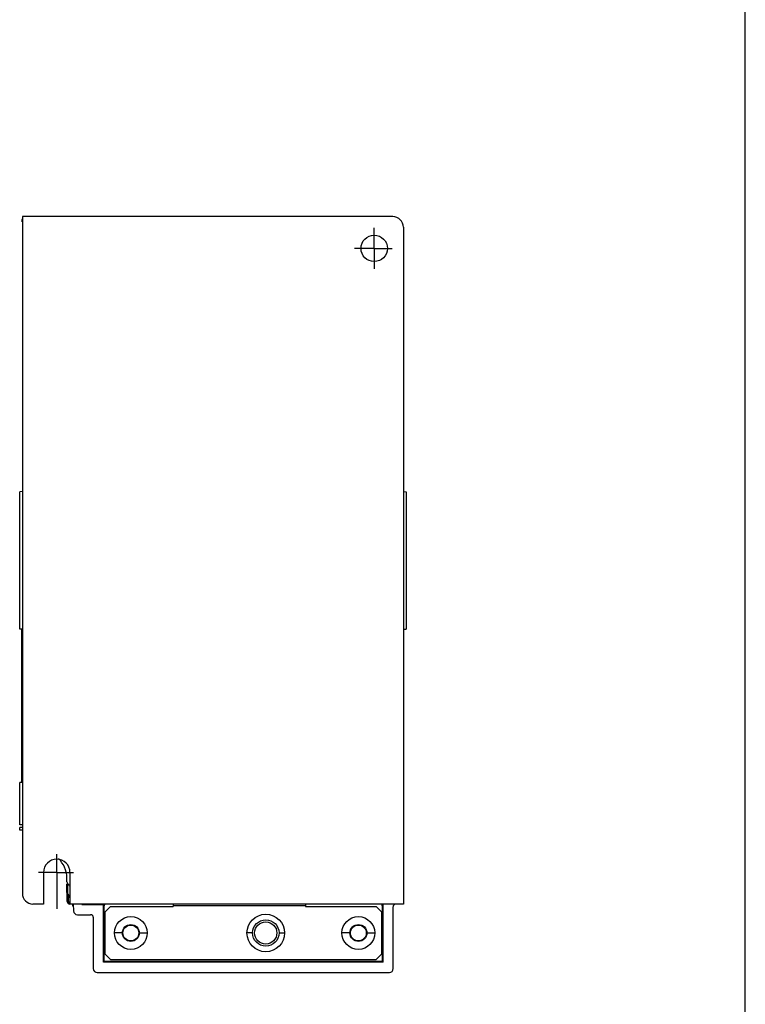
# Model space of a CAD drawing. Header units: millimetres. Extents: x 0 to 700, y 0 to 600.
# Tile 45 of 45: x 563 to 700, y 228 to 414. Entities that reach past the tile are written whole.
import ezdxf

# ---------------------------------------------------------------- set-up
doc = ezdxf.new("R2010")
doc.units = ezdxf.units.MM
doc.header["$LTSCALE"] = 39.111111
doc.linetypes.add('CENTER', pattern=[0.6, 0.375, -0.075, 0.075, -0.075])
doc.layers.get('0').update_dxf_attribs({"linetype": 'CONTINUOUS'})
doc.layers.add('002_AXIS', color=7, linetype='CONTINUOUS')
doc.layers.add('03_AXES', color=7, linetype='CONTINUOUS')

msp = doc.modelspace()

# ---------------------------------------------------------------- linework, layer by layer
at = {"color": 7, "linetype": 'CONTINUOUS'}
for p, q in [((700, 0), (700, 600)), ((563.38, 376.56), (563.38, 248.56)), ((633.38, 376.56), (563.38, 376.56)), ((563.34, 375.56), (563.33, 376.05)), ((635.38, 374.56), (635.38, 246.56)), ((563.38, 324.56), (562.88, 324.55)), ((562.88, 298.57), (562.88, 324.55)), ((635.38, 324.56), (635.88, 324.55)), ((635.88, 324.55), (635.88, 298.57)), ((563.38, 298.56), (562.88, 298.57)), ((563.2, 298.56), (563.2, 269.56)), ((635.38, 298.56), (635.88, 298.57)), ((563.38, 269.56), (562.88, 269.55)), ((562.88, 261.57), (562.88, 269.55)), ((563.38, 261.56), (562.88, 261.57)), ((563.38, 261.06), (562.88, 261.05)), ((562.88, 260.57), (562.88, 261.05)), ((563.38, 260.56), (562.88, 260.57)), ((567.38, 252.56), (567.38, 246.56)), ((571.8, 250.76), (571.79, 251.59)), ((572.38, 252.56), (572.38, 246.56)), ((571.8, 250.76), (571.96, 250.41)), ((571.87, 247.05), (571.81, 250.41)), ((571.84, 248.76), (571.99, 248.4)), ((571.98, 248.41), (572.19, 248.16)), ((572.08, 247.07), (572.1, 248.26)), ((572.15, 248.16), (572.15, 248.2)), ((572.15, 248.16), (572.19, 248.16)), ((572.34, 247.92), (572.38, 247.84)), ((567.38, 246.56), (565.38, 246.56)), ((635.38, 246.56), (572.38, 246.56)), ((572.97, 246.56), (573.04, 245.27)), ((574.61, 246.5), (574.61, 246.56)), ((574.61, 246.5), (578.72, 246.5)), ((578.72, 235.61), (578.72, 246.5)), ((578.88, 246.55), (578.87, 246.22)), ((631.38, 246.22), (631.37, 246.55)), ((631.54, 235.61), (631.54, 246.56)), ((633.48, 234.36), (633.48, 246.06)), ((573.79, 244.56), (576.28, 244.56)), ((576.78, 244.06), (576.78, 234.36)), ((578.72, 235.61), (578.85, 235.75)), ((631.54, 235.61), (578.72, 235.61)), ((578.85, 235.75), (631.4, 235.75)), ((631.4, 235.75), (631.54, 235.61)), ((577.53, 233.61), (632.73, 233.61))]:
    msp.add_line(p, q, dxfattribs=at)
at = {"color": 9, "linetype": 'CONTINUOUS'}
for p, q in [((571.99, 248.4), (571.96, 250.41)), ((571.99, 248.4), (571.98, 248.41)), ((572.01, 246.71), (572, 247.82)), ((572.05, 248.07), (572.04, 248.34)), ((591.88, 246.3), (616.88, 246.3)), ((573, 245.27), (573.04, 245.27))]:
    msp.add_line(p, q, dxfattribs=at)
at = {"color": 3, "linetype": 'CONTINUOUS'}
for p, q in [((580.03, 246.1), (579.03, 245.1)), ((580.03, 246.1), (591.88, 246.1)), ((591.88, 246.56), (591.88, 246.1)), ((616.88, 246.56), (616.88, 246.1)), ((616.88, 246.1), (630.23, 246.1)), ((631.23, 245.1), (630.23, 246.1)), ((579.03, 237.1), (579.03, 245.1)), ((631.23, 245.1), (631.23, 237.1)), ((579.03, 237.1), (580.03, 236.1)), ((630.23, 236.1), (631.23, 237.1)), ((580.03, 236.1), (630.23, 236.1))]:
    msp.add_line(p, q, dxfattribs=at)
at = {"color": 7, "linetype": 'CONTINUOUS'}
for points in [[(572.19, 248.16), (572.3, 247.99), (572.34, 247.92)], [(572.38, 247.93), (572.34, 247.87), (572.37, 247.76), (572.38, 247.75)]]:
    msp.add_lwpolyline(points, dxfattribs=at)
msp.add_circle((629.88, 370.56), 2.5, dxfattribs=at)
for centre, radius, start, end in [((563.83, 376.06), 0.5, 166.8541, 181), ((633.38, 374.56), 2, 0, 90), ((566.79, 251.5), 5, 1, 46.8542), ((569.88, 252.56), 2.5, 0, 180), ((565.38, 248.56), 2, 180, 270), ((572.37, 247.06), 0.5, 181, 270), ((572.58, 247.06), 0.5, 179, 249.2484), ((576.28, 244.06), 0.5, 0, 90), ((577.53, 234.36), 0.75, 180, 270), ((632.73, 234.36), 0.75, 270, 360)]:
    msp.add_arc(centre, radius, start, end, dxfattribs=at)
at = {"color": 9, "linetype": 'CONTINUOUS'}
for centre, radius, start, end in [((570, 246.55), 2.72, 38.9535, 43.066), ((569.71, 245.68), 3.13, 40.1131, 43.0723), ((570.06, 246.6), 2.64, 37.3016, 38.9458), ((570.1, 246.62), 2.59, 36.12, 37.3017), ((570.22, 246.71), 2.45, 32.2005, 36.1383), ((382.78, 236.14), 190.43, 3.0175, 3.1374)]:
    msp.add_arc(centre, radius, start, end, dxfattribs=at)
at = {"color": 7, "linetype": 'CONTINUOUS'}
for centre, major_axis, ratio, start_param, end_param in [((569.88, 248.24), (0, 3.01), 0.996195, -0.997566, -0.76607), ((560.89, 360.06), (0, 1036.34), 0.017455, -1.691039, -1.680863), ((649.36, 360.06), (0, 1036.34), 0.017455, -4.602322, -4.592146), ((573.79, 245.31), (0.75, 0), 0.99999, -3.089432, -1.570796)]:
    msp.add_ellipse(centre, major_axis=major_axis, ratio=ratio, start_param=start_param, end_param=end_param, dxfattribs=at)
for points in [[(571.88, 248), (571.86, 248.06), (571.85, 248.12), (571.85, 248.18)], [(572, 247.82), (571.95, 247.87), (571.91, 247.94), (571.88, 248)]]:
    msp.add_open_spline(points, degree=3, dxfattribs=at)
at = {"color": 9, "linetype": 'CONTINUOUS'}
for points, knots in [([(571.85, 248.18), (571.85, 248.17), (571.86, 248.12), (571.91, 248.09), (571.95, 248.08)], [0, 0, 0, 0, 0.207751, 1, 1, 1, 1]), ([(572, 247.82), (572, 247.82), (572.03, 247.8), (572.06, 247.81), (572.08, 247.82)], [0, 0, 0, 0, 0.199496, 1, 1, 1, 1]), ([(572.29, 248.01), (572.3, 248), (572.33, 247.94), (572.37, 247.88), (572.39, 247.84)], [0, 0, 0, 0, 0.305475, 1, 1, 1, 1]), ([(572.21, 246.75), (572.19, 246.74), (572.13, 246.73), (572.06, 246.72), (572.01, 246.71)], [0, 0, 0, 0, 0.232522, 1, 1, 1, 1])]:
    msp.add_open_spline(points, degree=3, knots=knots, dxfattribs=at)
for points in [[(571.95, 248.08), (571.98, 248.07), (572.01, 248.07), (572.05, 248.07)], [(572.08, 247.93), (572.06, 247.97), (572.05, 248.02), (572.05, 248.07)], [(572.38, 247.76), (572.35, 247.8), (572.34, 247.86), (572.35, 247.9)]]:
    msp.add_open_spline(points, degree=3, dxfattribs=at)
at = {"color": 7, "linetype": 'CONTINUOUS'}
msp.add_open_spline([(633.48, 246.06), (633.48, 246.15), (633.52, 246.32), (633.65, 246.45), (633.73, 246.49)], degree=3, knots=[0, 0, 0, 0, 0.500012, 1, 1, 1, 1], dxfattribs=at)
at = {"layer": '002_AXIS', "color": 9, "linetype": 'CONTINUOUS'}
for p, q in [((582.28, 241.1), (580.78, 241.1)), ((585.48, 241.1), (586.98, 241.1)), ((606.88, 241.1), (605.83, 241.1)), ((611.88, 241.1), (612.93, 241.1)), ((625.28, 241.1), (623.78, 241.1)), ((628.48, 241.1), (629.98, 241.1))]:
    msp.add_line(p, q, dxfattribs=at)
at = {"layer": '002_AXIS', "color": 3, "linetype": 'CONTINUOUS'}
for centre, radius in [((583.88, 241.1), 3.1), ((609.38, 241.1), 3.55), ((626.88, 241.1), 3.1)]:
    msp.add_circle(centre, radius, dxfattribs=at)
at = {"layer": '002_AXIS', "color": 7, "linetype": 'CONTINUOUS'}
for centre, radius in [((583.88, 241.1), 1.6), ((583.88, 241.1), 1.5), ((609.38, 241.1), 2.5), ((609.38, 241.1), 2.1), ((626.88, 241.1), 1.6), ((626.88, 241.1), 1.5)]:
    msp.add_circle(centre, radius, dxfattribs=at)
at = {"layer": '03_AXES', "color": 7, "linetype": 'CENTER'}
for p, q in [((629.88, 370.56), (629.88, 374.42)), ((629.88, 370.56), (626.12, 370.56)), ((629.88, 370.56), (629.88, 366.69)), ((629.88, 370.56), (633.27, 370.56)), ((569.88, 252.56), (569.88, 255.99)), ((569.88, 252.56), (566.4, 252.56)), ((569.88, 252.56), (573.02, 252.56)), ((569.88, 252.56), (569.88, 245.66))]:
    msp.add_line(p, q, dxfattribs=at)

doc.saveas('drawing.dxf')
